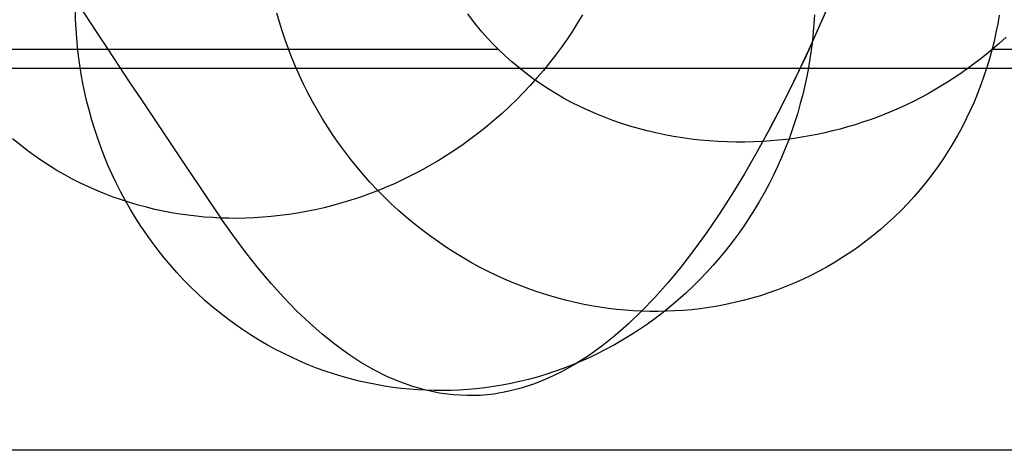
# Model space of a CAD drawing. Extents: x -37 to 483, y -973 to -253.
# Tile 91 of 197: x 375 to 408, y -973 to -958. Entities that reach past the tile are written whole.
import ezdxf

# ---------------------------------------------------------------- set-up
doc = ezdxf.new("R2010")
doc.units = 0
doc.layers.add('PREDEFINITO', color=7, linetype='CONTINUOUS')

msp = doc.modelspace()

# ---------------------------------------------------------------- linework, layer by layer
at = {"layer": 'PREDEFINITO'}
for p, q in [((402.081, -957.527, 132.313), (401.681, -958.448, 133.723)), ((376.515, -958.095, 178.186), (376.508, -957.794, 178.184)), ((376.53, -958.399, 178.191), (376.515, -958.095, 178.186)), ((383.425, -958.171, 154.732), (383.338, -957.868, 154.795)), ((389.974, -958.103, 140.663), (389.819, -957.896, 140.652)), ((393.71, -957.923, 206.858), (393.542, -958.202, 206.896)), ((401.574, -957.925, 183.898), (401.557, -958.219, 183.895)), ((407.84, -957.934, 160.319), (407.788, -958.231, 160.227)), ((376.551, -958.705, 178.197), (376.53, -958.399, 178.191)), ((383.519, -958.474, 154.671), (383.425, -958.171, 154.732)), ((390.137, -958.308, 140.671), (389.974, -958.103, 140.663)), ((390.306, -958.511, 140.676), (390.137, -958.308, 140.671)), ((393.542, -958.202, 206.896), (393.366, -958.478, 206.932)), ((401.557, -958.219, 183.895), (401.533, -958.515, 183.891)), ((407.788, -958.231, 160.227), (407.73, -958.528, 160.134)), ((376.579, -959.012, 178.204), (376.551, -958.705, 178.197)), ((383.621, -958.777, 154.612), (383.519, -958.474, 154.671)), ((390.484, -958.712, 140.677), (390.306, -958.511, 140.676)), ((390.666, -958.907, 140.677), (390.484, -958.712, 140.677)), ((393.183, -958.752, 206.965), (392.993, -959.023, 206.996)), ((393.366, -958.478, 206.932), (393.183, -958.752, 206.965)), ((401.681, -958.448, 133.723), (401.277, -959.339, 135.148)), ((401.533, -958.515, 183.891), (401.502, -958.813, 183.885)), ((407.73, -958.528, 160.134), (407.664, -958.825, 160.038)), ((408.072, -958.685, 140.677), (407.84, -958.894, 140.677)), ((390.854, -959.097, 140.674), (222.729, -959.097, 140.674)), ((376.614, -959.321, 178.213), (376.579, -959.012, 178.204)), ((383.73, -959.08, 154.555), (383.621, -958.777, 154.612)), ((383.848, -959.382, 154.5), (383.73, -959.08, 154.555)), ((390.854, -959.097, 140.674), (390.666, -958.907, 140.677)), ((391.078, -959.311, 140.667), (390.854, -959.097, 140.674)), ((392.993, -959.023, 206.996), (392.795, -959.29, 207.024)), ((401.502, -958.813, 183.885), (401.465, -959.113, 183.878)), ((407.604, -959.097, 140.674), (407.396, -959.269, 140.669)), ((407.664, -958.825, 160.038), (407.59, -959.122, 159.941)), ((407.84, -958.894, 140.677), (407.604, -959.097, 140.674)), ((469.793, -959.097, 140.674), (407.604, -959.097, 140.674)), ((376.656, -959.631, 178.224), (376.614, -959.321, 178.213)), ((383.973, -959.683, 154.447), (383.848, -959.382, 154.5)), ((391.308, -959.517, 140.658), (391.078, -959.311, 140.667)), ((392.795, -959.29, 207.024), (392.59, -959.553, 207.049)), ((401.277, -959.339, 135.148), (400.868, -960.198, 136.589)), ((401.421, -959.414, 183.869), (401.37, -959.717, 183.858)), ((401.465, -959.113, 183.878), (401.421, -959.414, 183.869)), ((407.186, -959.436, 140.662), (406.972, -959.599, 140.654)), ((407.396, -959.269, 140.669), (407.186, -959.436, 140.662)), ((407.509, -959.419, 159.843), (407.42, -959.714, 159.743)), ((407.59, -959.122, 159.941), (407.509, -959.419, 159.843)), ((469.793, -959.749, 117.312), (222.729, -959.749, 117.312)), ((376.706, -959.942, 178.236), (376.656, -959.631, 178.224)), ((384.106, -959.982, 154.396), (383.973, -959.683, 154.447)), ((391.544, -959.716, 140.647), (391.308, -959.517, 140.658)), ((391.785, -959.907, 140.634), (391.544, -959.716, 140.647)), ((392.59, -959.553, 207.049), (392.379, -959.812, 207.072)), ((401.37, -959.717, 183.858), (401.312, -960.021, 183.846)), ((406.756, -959.757, 140.644), (406.537, -959.911, 140.633)), ((406.972, -959.599, 140.654), (406.756, -959.757, 140.644)), ((407.42, -959.714, 159.743), (407.323, -960.009, 159.641)), ((376.763, -960.253, 178.251), (376.706, -959.942, 178.236)), ((384.246, -960.28, 154.347), (384.106, -959.982, 154.396)), ((392.032, -960.09, 140.62), (391.785, -959.907, 140.634)), ((392.161, -960.067, 207.092), (391.936, -960.317, 207.109)), ((392.284, -960.266, 140.603), (392.032, -960.09, 140.62)), ((392.379, -959.812, 207.072), (392.161, -960.067, 207.092)), ((401.312, -960.021, 183.846), (401.247, -960.325, 183.832)), ((406.316, -960.06, 140.621), (406.091, -960.205, 140.608)), ((406.537, -959.911, 140.633), (406.316, -960.06, 140.621)), ((407.323, -960.009, 159.641), (407.219, -960.302, 159.538)), ((376.828, -960.566, 178.266), (376.763, -960.253, 178.251)), ((384.395, -960.575, 154.301), (384.246, -960.28, 154.347)), ((391.936, -960.317, 207.109), (391.706, -960.563, 207.124)), ((392.541, -960.434, 140.585), (392.284, -960.266, 140.603)), ((392.802, -960.594, 140.567), (392.541, -960.434, 140.585)), ((400.868, -960.198, 136.589), (400.456, -961.025, 138.043)), ((401.247, -960.325, 183.832), (401.174, -960.631, 183.817)), ((405.864, -960.345, 140.594), (405.635, -960.48, 140.579)), ((406.091, -960.205, 140.608), (405.864, -960.345, 140.594)), ((407.219, -960.302, 159.538), (407.106, -960.593, 159.434)), ((376.9, -960.878, 178.284), (376.828, -960.566, 178.266)), ((384.551, -960.869, 154.257), (384.395, -960.575, 154.301)), ((391.706, -960.563, 207.124), (391.469, -960.803, 207.135)), ((393.067, -960.747, 140.547), (392.802, -960.594, 140.567)), ((393.337, -960.893, 140.527), (393.067, -960.747, 140.547)), ((401.174, -960.631, 183.817), (401.094, -960.936, 183.8)), ((405.168, -960.737, 140.547), (404.93, -960.858, 140.53)), ((405.402, -960.611, 140.563), (405.168, -960.737, 140.547)), ((405.635, -960.48, 140.579), (405.402, -960.611, 140.563)), ((407.106, -960.593, 159.434), (406.986, -960.883, 159.328)), ((376.98, -961.19, 178.303), (376.9, -960.878, 178.284)), ((384.714, -961.159, 154.215), (384.551, -960.869, 154.257)), ((391.226, -961.038, 207.144), (390.977, -961.267, 207.15)), ((391.469, -960.803, 207.135), (391.226, -961.038, 207.144)), ((393.61, -961.03, 140.506), (393.337, -960.893, 140.527)), ((393.887, -961.16, 140.486), (393.61, -961.03, 140.506)), ((400.456, -961.025, 138.043), (400.04, -961.821, 139.512)), ((401.094, -960.936, 183.8), (401.007, -961.242, 183.781)), ((404.448, -961.086, 140.496), (404.204, -961.193, 140.479)), ((404.691, -960.975, 140.513), (404.448, -961.086, 140.496)), ((404.93, -960.858, 140.53), (404.691, -960.975, 140.513)), ((406.986, -960.883, 159.328), (406.858, -961.17, 159.222)), ((377.067, -961.501, 178.324), (376.98, -961.19, 178.303)), ((384.885, -961.447, 154.176), (384.714, -961.159, 154.215)), ((390.977, -961.267, 207.15), (390.723, -961.49, 207.153)), ((394.167, -961.283, 140.465), (393.887, -961.16, 140.486)), ((394.45, -961.398, 140.445), (394.167, -961.283, 140.465)), ((394.736, -961.506, 140.425), (394.45, -961.398, 140.445)), ((401.007, -961.242, 183.781), (400.912, -961.548, 183.76)), ((403.708, -961.392, 140.446), (403.459, -961.483, 140.429)), ((403.957, -961.295, 140.462), (403.708, -961.392, 140.446)), ((404.204, -961.193, 140.479), (403.957, -961.295, 140.462)), ((406.858, -961.17, 159.222), (406.722, -961.454, 159.114)), ((377.163, -961.812, 178.347), (377.067, -961.501, 178.324)), ((385.064, -961.731, 154.139), (384.885, -961.447, 154.176)), ((385.249, -962.012, 154.105), (385.064, -961.731, 154.139)), ((390.464, -961.707, 207.153), (390.199, -961.918, 207.15)), ((390.723, -961.49, 207.153), (390.464, -961.707, 207.153)), ((395.024, -961.606, 140.406), (394.736, -961.506, 140.425)), ((395.315, -961.698, 140.388), (395.024, -961.606, 140.406)), ((395.607, -961.783, 140.371), (395.315, -961.698, 140.388)), ((400.912, -961.548, 183.76), (400.809, -961.853, 183.738)), ((402.699, -961.726, 140.383), (402.443, -961.797, 140.368)), ((402.954, -961.65, 140.398), (402.699, -961.726, 140.383)), ((403.207, -961.569, 140.413), (402.954, -961.65, 140.398)), ((403.459, -961.483, 140.429), (403.207, -961.569, 140.413)), ((406.579, -961.736, 159.005), (406.428, -962.014, 158.896)), ((406.722, -961.454, 159.114), (406.579, -961.736, 159.005)), ((377.266, -962.121, 178.372), (377.163, -961.812, 178.347)), ((385.442, -962.289, 154.074), (385.249, -962.012, 154.105)), ((390.199, -961.918, 207.15), (389.931, -962.122, 207.145)), ((395.901, -961.861, 140.355), (395.607, -961.783, 140.371)), ((396.197, -961.931, 140.34), (395.901, -961.861, 140.355)), ((396.495, -961.994, 140.327), (396.197, -961.931, 140.34)), ((396.794, -962.05, 140.314), (396.495, -961.994, 140.327)), ((397.094, -962.099, 140.303), (396.794, -962.05, 140.314)), ((397.396, -962.14, 140.294), (397.094, -962.099, 140.303)), ((400.04, -961.821, 139.512), (399.621, -962.584, 140.995)), ((400.809, -961.853, 183.738), (400.699, -962.157, 183.714)), ((401.144, -962.074, 140.309), (400.881, -962.113, 140.3)), ((401.406, -962.029, 140.319), (401.144, -962.074, 140.309)), ((401.667, -961.979, 140.33), (401.406, -962.029, 140.319)), ((401.927, -961.924, 140.342), (401.667, -961.979, 140.33)), ((402.186, -961.863, 140.355), (401.927, -961.924, 140.342)), ((402.443, -961.797, 140.368), (402.186, -961.863, 140.355)), ((406.428, -962.014, 158.896), (406.269, -962.289, 158.785)), ((374.618, -962.325, 203.684), (374.379, -962.129, 203.575)), ((374.862, -962.515, 203.792), (374.618, -962.325, 203.684)), ((377.377, -962.429, 178.398), (377.266, -962.121, 178.372)), ((377.496, -962.736, 178.427), (377.377, -962.429, 178.398)), ((385.642, -962.562, 154.045), (385.442, -962.289, 154.074)), ((389.657, -962.319, 207.136), (389.38, -962.509, 207.125)), ((389.931, -962.122, 207.145), (389.657, -962.319, 207.136)), ((397.698, -962.175, 140.286), (397.396, -962.14, 140.294)), ((398.001, -962.202, 140.28), (397.698, -962.175, 140.286)), ((398.304, -962.223, 140.275), (398.001, -962.202, 140.28)), ((398.608, -962.236, 140.272), (398.304, -962.223, 140.275)), ((398.912, -962.242, 140.27), (398.608, -962.236, 140.272)), ((399.216, -962.242, 140.271), (398.912, -962.242, 140.27)), ((399.52, -962.234, 140.272), (399.216, -962.242, 140.271)), ((399.824, -962.219, 140.276), (399.52, -962.234, 140.272)), ((400.089, -962.201, 140.28), (399.824, -962.219, 140.276)), ((400.354, -962.177, 140.286), (400.089, -962.201, 140.28)), ((400.618, -962.148, 140.292), (400.354, -962.177, 140.286)), ((400.699, -962.157, 183.714), (400.581, -962.46, 183.688)), ((400.881, -962.113, 140.3), (400.618, -962.148, 140.292)), ((406.269, -962.289, 158.785), (406.102, -962.56, 158.674)), ((375.11, -962.696, 203.899), (374.862, -962.515, 203.792)), ((375.363, -962.871, 204.005), (375.11, -962.696, 203.899)), ((377.623, -963.04, 178.457), (377.496, -962.736, 178.427)), ((385.849, -962.83, 154.02), (385.642, -962.562, 154.045)), ((389.099, -962.693, 207.111), (388.814, -962.869, 207.094)), ((389.38, -962.509, 207.125), (389.099, -962.693, 207.111)), ((399.621, -962.584, 140.995), (399.198, -963.315, 142.49)), ((400.455, -962.762, 183.66), (400.322, -963.062, 183.631)), ((400.581, -962.46, 183.688), (400.455, -962.762, 183.66)), ((406.102, -962.56, 158.674), (405.928, -962.826, 158.563)), ((375.62, -963.038, 204.11), (375.363, -962.871, 204.005)), ((375.881, -963.198, 204.214), (375.62, -963.038, 204.11)), ((377.758, -963.342, 178.488), (377.623, -963.04, 178.457)), ((386.062, -963.094, 153.997), (385.849, -962.83, 154.02)), ((386.282, -963.352, 153.976), (386.062, -963.094, 153.997)), ((388.527, -963.038, 207.074), (388.236, -963.199, 207.052)), ((388.814, -962.869, 207.094), (388.527, -963.038, 207.074)), ((400.322, -963.062, 183.631), (400.181, -963.36, 183.6)), ((405.747, -963.089, 158.451), (405.559, -963.346, 158.339)), ((405.928, -962.826, 158.563), (405.747, -963.089, 158.451)), ((376.145, -963.35, 204.316), (375.881, -963.198, 204.214)), ((376.412, -963.494, 204.417), (376.145, -963.35, 204.316)), ((377.901, -963.641, 178.522), (377.758, -963.342, 178.488)), ((386.508, -963.605, 153.959), (386.282, -963.352, 153.976)), ((387.943, -963.352, 207.027), (387.647, -963.498, 206.999)), ((388.236, -963.199, 207.052), (387.943, -963.352, 207.027)), ((399.198, -963.315, 142.49), (398.772, -964.014, 143.998)), ((400.181, -963.36, 183.6), (400.032, -963.655, 183.567)), ((405.559, -963.346, 158.339), (405.363, -963.598, 158.226)), ((376.683, -963.631, 204.517), (376.412, -963.494, 204.417)), ((376.956, -963.76, 204.615), (376.683, -963.631, 204.517)), ((377.231, -963.882, 204.712), (376.956, -963.76, 204.615)), ((378.051, -963.937, 178.557), (377.901, -963.641, 178.522)), ((386.741, -963.852, 153.945), (386.508, -963.605, 153.959)), ((387.051, -963.767, 206.936), (386.751, -963.89, 206.901)), ((387.35, -963.637, 206.969), (387.051, -963.767, 206.936)), ((387.647, -963.498, 206.999), (387.35, -963.637, 206.969)), ((400.032, -963.655, 183.567), (399.876, -963.948, 183.533)), ((405.363, -963.598, 158.226), (405.161, -963.846, 158.113)), ((377.508, -963.995, 204.807), (377.231, -963.882, 204.712)), ((377.787, -964.101, 204.9), (377.508, -963.995, 204.807)), ((378.067, -964.2, 204.991), (377.787, -964.101, 204.9)), ((378.209, -964.23, 178.594), (378.051, -963.937, 178.557)), ((386.148, -964.112, 206.823), (385.845, -964.211, 206.781)), ((386.45, -964.005, 206.863), (386.148, -964.112, 206.823)), ((386.751, -963.89, 206.901), (386.45, -964.005, 206.863)), ((386.979, -964.094, 153.933), (386.741, -963.852, 153.945)), ((387.222, -964.329, 153.925), (386.979, -964.094, 153.933)), ((398.772, -964.014, 143.998), (398.343, -964.679, 145.517)), ((399.876, -963.948, 183.533), (399.712, -964.237, 183.496)), ((404.952, -964.087, 158.001), (404.736, -964.323, 157.888)), ((405.161, -963.846, 158.113), (404.952, -964.087, 158.001)), ((378.349, -964.291, 205.081), (378.067, -964.2, 204.991)), ((378.374, -964.519, 178.633), (378.209, -964.23, 178.594)), ((378.631, -964.374, 205.169), (378.349, -964.291, 205.081)), ((378.914, -964.45, 205.255), (378.631, -964.374, 205.169)), ((385.24, -964.387, 206.69), (384.939, -964.463, 206.642)), ((385.543, -964.303, 206.737), (385.24, -964.387, 206.69)), ((385.845, -964.211, 206.781), (385.543, -964.303, 206.737)), ((387.471, -964.558, 153.919), (387.222, -964.329, 153.925)), ((399.712, -964.237, 183.496), (399.541, -964.524, 183.458)), ((404.736, -964.323, 157.888), (404.514, -964.552, 157.776)), ((378.547, -964.804, 178.673), (378.374, -964.519, 178.633)), ((379.197, -964.518, 205.339), (378.914, -964.45, 205.255)), ((379.481, -964.58, 205.42), (379.197, -964.518, 205.339)), ((379.764, -964.634, 205.5), (379.481, -964.58, 205.42)), ((380.046, -964.68, 205.578), (379.764, -964.634, 205.5)), ((380.328, -964.721, 205.654), (380.046, -964.68, 205.578)), ((380.609, -964.754, 205.727), (380.328, -964.721, 205.654)), ((380.889, -964.78, 205.799), (380.609, -964.754, 205.727)), ((381.167, -964.8, 205.868), (380.889, -964.78, 205.799)), ((383.152, -964.763, 206.314), (382.861, -964.788, 206.254)), ((383.446, -964.731, 206.373), (383.152, -964.763, 206.314)), ((383.741, -964.692, 206.43), (383.446, -964.731, 206.373)), ((384.039, -964.646, 206.486), (383.741, -964.692, 206.43)), ((384.337, -964.592, 206.539), (384.039, -964.646, 206.486)), ((384.637, -964.531, 206.592), (384.337, -964.592, 206.539)), ((384.939, -964.463, 206.642), (384.637, -964.531, 206.592)), ((387.725, -964.781, 153.916), (387.471, -964.558, 153.919)), ((398.343, -964.679, 145.517), (397.91, -965.312, 147.048)), ((399.541, -964.524, 183.458), (399.362, -964.806, 183.418)), ((404.286, -964.775, 157.664), (404.053, -964.992, 157.552)), ((404.514, -964.552, 157.776), (404.286, -964.775, 157.664)), ((378.727, -965.085, 178.715), (378.547, -964.804, 178.673)), ((378.914, -965.361, 178.759), (378.727, -965.085, 178.715)), ((381.444, -964.814, 205.936), (381.167, -964.8, 205.868)), ((381.721, -964.822, 206.002), (381.444, -964.814, 205.936)), ((381.866, -965.415, 204.412), (381.444, -964.814, 205.936)), ((382.002, -964.823, 206.066), (381.721, -964.822, 206.002)), ((382.285, -964.818, 206.13), (382.002, -964.823, 206.066)), ((382.572, -964.806, 206.193), (382.285, -964.818, 206.13)), ((382.861, -964.788, 206.254), (382.572, -964.806, 206.193)), ((387.984, -964.997, 153.916), (387.725, -964.781, 153.916)), ((388.247, -965.206, 153.919), (387.984, -964.997, 153.916)), ((399.176, -965.085, 183.377), (398.983, -965.36, 183.334)), ((399.362, -964.806, 183.418), (399.176, -965.085, 183.377)), ((404.053, -964.992, 157.552), (403.813, -965.202, 157.441)), ((379.108, -965.632, 178.804), (378.914, -965.361, 178.759)), ((382.291, -965.985, 202.881), (381.866, -965.415, 204.412)), ((388.515, -965.408, 153.925), (388.247, -965.206, 153.919)), ((388.786, -965.602, 153.934), (388.515, -965.408, 153.925)), ((397.91, -965.312, 147.048), (397.475, -965.911, 148.591)), ((398.983, -965.36, 183.334), (398.783, -965.629, 183.289)), ((403.568, -965.405, 157.331), (403.318, -965.601, 157.222)), ((403.813, -965.202, 157.441), (403.568, -965.405, 157.331)), ((379.309, -965.898, 178.851), (379.108, -965.632, 178.804)), ((389.061, -965.789, 153.945), (388.786, -965.602, 153.934)), ((398.783, -965.629, 183.289), (398.576, -965.894, 183.243)), ((403.318, -965.601, 157.222), (403.064, -965.789, 157.113)), ((379.517, -966.158, 178.899), (379.309, -965.898, 178.851)), ((382.717, -966.524, 201.343), (382.291, -965.985, 202.881)), ((389.34, -965.969, 153.96), (389.061, -965.789, 153.945)), ((389.621, -966.141, 153.977), (389.34, -965.969, 153.96)), ((397.475, -965.911, 148.591), (397.037, -966.477, 150.143)), ((398.576, -965.894, 183.243), (398.363, -966.154, 183.195)), ((402.804, -965.97, 157.005), (402.541, -966.144, 156.899)), ((403.064, -965.789, 157.113), (402.804, -965.97, 157.005)), ((379.731, -966.413, 178.949), (379.517, -966.158, 178.899)), ((379.952, -966.661, 179), (379.731, -966.413, 178.949)), ((389.905, -966.305, 153.997), (389.621, -966.141, 153.977)), ((390.192, -966.462, 154.019), (389.905, -966.305, 153.997)), ((398.142, -966.408, 183.146), (397.916, -966.657, 183.095)), ((398.363, -966.154, 183.195), (398.142, -966.408, 183.146)), ((402.273, -966.309, 156.793), (402.002, -966.467, 156.689)), ((402.541, -966.144, 156.899), (402.273, -966.309, 156.793)), ((380.178, -966.904, 179.053), (379.952, -966.661, 179)), ((383.146, -967.032, 199.799), (382.717, -966.524, 201.343)), ((390.481, -966.611, 154.044), (390.192, -966.462, 154.019)), ((390.771, -966.751, 154.072), (390.481, -966.611, 154.044)), ((391.063, -966.884, 154.102), (390.771, -966.751, 154.072)), ((397.037, -966.477, 150.143), (396.597, -967.008, 151.706)), ((397.916, -966.657, 183.095), (397.684, -966.899, 183.043)), ((401.45, -966.76, 156.485), (401.17, -966.894, 156.386)), ((401.728, -966.618, 156.587), (401.45, -966.76, 156.485)), ((402.002, -966.467, 156.689), (401.728, -966.618, 156.587)), ((380.41, -967.14, 179.107), (380.178, -966.904, 179.053)), ((383.576, -967.508, 198.249), (383.146, -967.032, 199.799)), ((391.356, -967.009, 154.134), (391.063, -966.884, 154.102)), ((391.65, -967.126, 154.169), (391.356, -967.009, 154.134)), ((396.597, -967.008, 151.706), (396.154, -967.506, 153.278)), ((397.684, -966.899, 183.043), (397.445, -967.135, 182.99)), ((400.887, -967.02, 156.287), (400.602, -967.138, 156.191)), ((401.17, -966.894, 156.386), (400.887, -967.02, 156.287)), ((380.648, -967.369, 179.162), (380.41, -967.14, 179.107)), ((380.891, -967.591, 179.218), (380.648, -967.369, 179.162)), ((391.945, -967.236, 154.206), (391.65, -967.126, 154.169)), ((392.24, -967.337, 154.246), (391.945, -967.236, 154.206)), ((392.535, -967.43, 154.287), (392.24, -967.337, 154.246)), ((392.83, -967.516, 154.331), (392.535, -967.43, 154.287)), ((397.201, -967.365, 182.935), (396.952, -967.588, 182.879)), ((397.445, -967.135, 182.99), (397.201, -967.365, 182.935)), ((399.738, -967.445, 155.913), (399.447, -967.531, 155.824)), ((400.027, -967.351, 156.004), (399.738, -967.445, 155.913)), ((400.316, -967.249, 156.096), (400.027, -967.351, 156.004)), ((400.602, -967.138, 156.191), (400.316, -967.249, 156.096)), ((381.139, -967.806, 179.275), (380.891, -967.591, 179.218)), ((384.009, -967.953, 196.693), (383.576, -967.508, 198.249)), ((393.124, -967.594, 154.376), (392.83, -967.516, 154.331)), ((393.417, -967.665, 154.423), (393.124, -967.594, 154.376)), ((393.71, -967.728, 154.472), (393.417, -967.665, 154.423)), ((394.001, -967.783, 154.523), (393.71, -967.728, 154.472)), ((394.291, -967.832, 154.576), (394.001, -967.783, 154.523)), ((396.154, -967.506, 153.278), (395.709, -967.969, 154.859)), ((396.952, -967.588, 182.879), (396.697, -967.804, 182.822)), ((398.573, -967.742, 155.569), (398.282, -967.797, 155.488)), ((398.865, -967.68, 155.652), (398.573, -967.742, 155.569)), ((399.156, -967.609, 155.737), (398.865, -967.68, 155.652)), ((399.447, -967.531, 155.824), (399.156, -967.609, 155.737)), ((381.392, -968.013, 179.334), (381.139, -967.806, 179.275)), ((381.65, -968.214, 179.393), (381.392, -968.013, 179.334)), ((384.443, -968.367, 195.132), (384.009, -967.953, 196.693)), ((394.578, -967.873, 154.63), (394.291, -967.832, 154.576)), ((394.864, -967.907, 154.685), (394.578, -967.873, 154.63)), ((395.148, -967.935, 154.742), (394.864, -967.907, 154.685)), ((395.43, -967.955, 154.8), (395.148, -967.935, 154.742)), ((395.709, -967.969, 154.859), (395.262, -968.398, 156.449)), ((395.709, -967.969, 154.859), (395.43, -967.955, 154.8)), ((395.988, -967.977, 154.92), (395.709, -967.969, 154.859)), ((396.269, -967.979, 154.983), (395.988, -967.977, 154.92)), ((396.438, -968.013, 182.763), (396.174, -968.214, 182.704)), ((396.552, -967.974, 155.049), (396.269, -967.979, 154.983)), ((396.697, -967.804, 182.822), (396.438, -968.013, 182.763)), ((396.837, -967.962, 155.116), (396.552, -967.974, 155.049)), ((397.124, -967.943, 155.186), (396.837, -967.962, 155.116)), ((397.412, -967.918, 155.258), (397.124, -967.943, 155.186)), ((397.701, -967.885, 155.333), (397.412, -967.918, 155.258)), ((397.991, -967.845, 155.409), (397.701, -967.885, 155.333)), ((398.282, -967.797, 155.488), (397.991, -967.845, 155.409)), ((381.911, -968.406, 179.453), (381.65, -968.214, 179.393)), ((382.176, -968.591, 179.514), (381.911, -968.406, 179.453)), ((384.878, -968.748, 193.567), (384.443, -968.367, 195.132)), ((395.262, -968.398, 156.449), (394.812, -968.793, 158.046)), ((395.906, -968.408, 182.643), (395.634, -968.594, 182.582)), ((396.174, -968.214, 182.704), (395.906, -968.408, 182.643)), ((382.445, -968.768, 179.576), (382.176, -968.591, 179.514)), ((382.717, -968.937, 179.639), (382.445, -968.768, 179.576)), ((385.315, -969.098, 191.998), (384.878, -968.748, 193.567)), ((395.358, -968.773, 182.52), (395.078, -968.943, 182.457)), ((395.634, -968.594, 182.582), (395.358, -968.773, 182.52)), ((382.992, -969.099, 179.702), (382.717, -968.937, 179.639)), ((383.27, -969.252, 179.766), (382.992, -969.099, 179.702)), ((385.752, -969.416, 190.425), (385.315, -969.098, 191.998)), ((394.812, -968.793, 158.046), (394.361, -969.152, 159.651)), ((394.796, -969.106, 182.393), (394.511, -969.26, 182.328)), ((395.078, -968.943, 182.457), (394.796, -969.106, 182.393)), ((383.55, -969.397, 179.83), (383.27, -969.252, 179.766)), ((383.833, -969.533, 179.895), (383.55, -969.397, 179.83)), ((386.191, -969.703, 188.849), (385.752, -969.416, 190.425)), ((394.361, -969.152, 159.651), (393.908, -969.477, 161.263)), ((394.223, -969.407, 182.263), (393.933, -969.545, 182.198)), ((394.511, -969.26, 182.328), (394.223, -969.407, 182.263)), ((384.117, -969.662, 179.96), (383.833, -969.533, 179.895)), ((384.402, -969.783, 180.026), (384.117, -969.662, 179.96)), ((384.689, -969.895, 180.092), (384.402, -969.783, 180.026)), ((386.631, -969.957, 187.27), (386.191, -969.703, 188.849)), ((393.454, -969.767, 162.881), (392.998, -970.023, 164.505)), ((393.642, -969.675, 182.132), (393.348, -969.796, 182.065)), ((393.908, -969.477, 161.263), (393.454, -969.767, 162.881)), ((393.933, -969.545, 182.198), (393.642, -969.675, 182.132)), ((384.976, -969.999, 180.158), (384.689, -969.895, 180.092)), ((385.264, -970.096, 180.224), (384.976, -969.999, 180.158)), ((385.553, -970.184, 180.29), (385.264, -970.096, 180.224)), ((387.072, -970.179, 185.69), (386.631, -969.957, 187.27)), ((392.462, -970.111, 181.865), (392.166, -970.2, 181.797)), ((392.758, -970.015, 181.932), (392.462, -970.111, 181.865)), ((392.998, -970.023, 164.505), (392.541, -970.243, 166.134)), ((393.054, -969.91, 181.999), (392.758, -970.015, 181.932)), ((393.348, -969.796, 182.065), (393.054, -969.91, 181.999)), ((385.841, -970.264, 180.356), (385.553, -970.184, 180.29)), ((386.129, -970.337, 180.422), (385.841, -970.264, 180.356)), ((386.417, -970.402, 180.487), (386.129, -970.337, 180.422)), ((386.704, -970.459, 180.553), (386.417, -970.402, 180.487)), ((387.513, -970.369, 184.108), (387.072, -970.179, 185.69)), ((387.955, -970.526, 182.524), (387.513, -970.369, 184.108)), ((391.277, -970.417, 181.595), (390.982, -970.474, 181.528)), ((391.573, -970.353, 181.663), (391.277, -970.417, 181.595)), ((391.869, -970.28, 181.73), (391.573, -970.353, 181.663)), ((392.083, -970.429, 167.768), (391.624, -970.58, 169.405)), ((392.166, -970.2, 181.797), (391.869, -970.28, 181.73)), ((392.541, -970.243, 166.134), (392.083, -970.429, 167.768)), ((386.99, -970.509, 180.618), (386.704, -970.459, 180.553)), ((387.275, -970.551, 180.684), (386.99, -970.509, 180.618)), ((387.558, -970.587, 180.748), (387.275, -970.551, 180.684)), ((387.84, -970.615, 180.813), (387.558, -970.587, 180.748)), ((388.12, -970.636, 180.876), (387.84, -970.615, 180.813)), ((388.397, -970.651, 180.94), (387.955, -970.526, 182.524)), ((388.397, -970.651, 180.94), (388.12, -970.636, 180.876)), ((388.859, -970.746, 179.288), (388.397, -970.651, 180.94)), ((388.676, -970.659, 181.003), (388.397, -970.651, 180.94)), ((388.957, -970.66, 181.067), (388.676, -970.659, 181.003)), ((389.32, -970.807, 177.637), (388.859, -970.746, 179.288)), ((389.24, -970.655, 181.132), (388.957, -970.66, 181.067)), ((389.526, -970.643, 181.197), (389.24, -970.655, 181.132)), ((389.813, -970.624, 181.263), (389.526, -970.643, 181.197)), ((390.103, -970.598, 181.328), (389.813, -970.624, 181.263)), ((390.395, -970.564, 181.395), (390.103, -970.598, 181.328)), ((390.704, -970.776, 172.691), (390.243, -970.821, 174.338)), ((390.688, -970.523, 181.461), (390.395, -970.564, 181.395)), ((390.982, -970.474, 181.528), (390.688, -970.523, 181.461)), ((391.164, -970.695, 171.047), (390.704, -970.776, 172.691)), ((391.624, -970.58, 169.405), (391.164, -970.695, 171.047)), ((389.782, -970.831, 175.987), (389.32, -970.807, 177.637)), ((390.243, -970.821, 174.338), (389.782, -970.831, 175.987)), ((469.793, -972.683, 128.689), (222.729, -972.683, 128.689))]:
    msp.add_line(p, q, dxfattribs=at)
at = {"layer": 'PREDEFINITO', "extrusion": (0.963019, -0.006181, 0.269363)}
msp.add_arc((147.057, -337.568, 428.773), 1190.357, 153.960362, 158.74746, dxfattribs=at)
at = {"layer": 'PREDEFINITO', "extrusion": (0.963024, -0.00612, 0.269346)}
msp.add_arc((-882.136, 64.423, 428.712), 86.631, 206.50932, 221.80643, dxfattribs=at)

doc.saveas('drawing.dxf')
